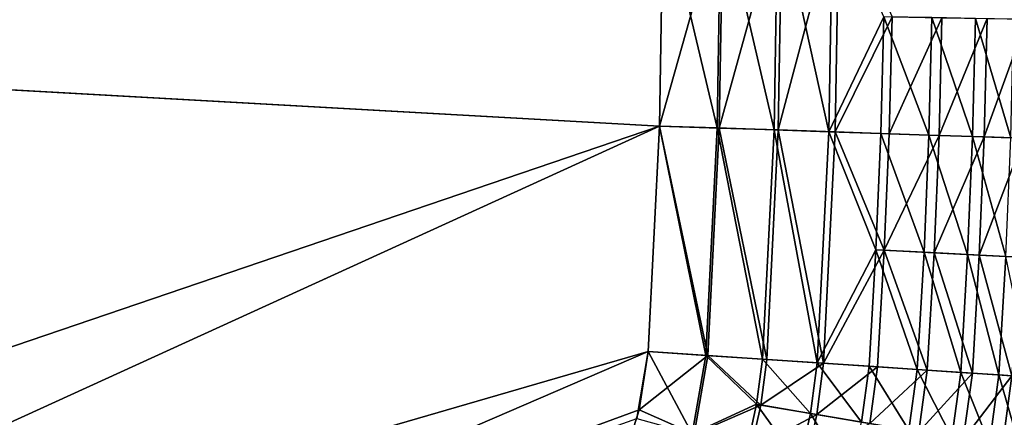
# Model space of a CAD drawing. Header units: metres. Extents: x 0 to 1400, y 0 to 700.
# Tile 23 of 40: x 922 to 1099, y 257 to 328. Entities that reach past the tile are written whole.
import ezdxf

# ---------------------------------------------------------------- set-up
doc = ezdxf.new("R2010")
doc.units = ezdxf.units.M

msp = doc.modelspace()

# ---------------------------------------------------------------- linework, layer by layer
at = {"layer": 'None'}
for points in [[(308.190735, 350, -400), (709.976074, 197.671646, -400), (1037.191528, 309.21286, -400)], [(1037.191528, 309.21286, -400), (1037.871826, 349.999847, -400), (308.190735, 350, -400)], [(1037.871826, 349.999847, -403), (1037.191528, 309.21286, -403), (309.922791, 350, -403)], [(1037.191528, 309.21286, -403), (709.976074, 197.671646, -403), (309.922791, 350, -403)], [(1037.871826, 349.999847, -400), (1037.191528, 309.21286, -400), (1047.618164, 308.864899, -399.314728)], [(1037.871826, 349.999847, -403), (1048.695557, 349.999847, -402.289032), (1037.191528, 309.21286, -403)], [(1048.695557, 349.999847, -402.289032), (1048.009155, 308.851868, -402.289032), (1037.191528, 309.21286, -403)], [(1048.304443, 349.999847, -399.314728), (1037.871826, 349.999847, -400), (1047.618164, 308.864899, -399.314728)], [(1048.304443, 349.999847, -399.314728), (1047.618164, 308.864899, -399.314728), (1057.885498, 308.522278, -397.274078)], [(1048.695557, 349.999847, -402.289032), (1059.353882, 349.999817, -400.171844), (1048.009155, 308.851868, -402.289032)], [(1059.353882, 349.999817, -400.171844), (1058.661499, 308.496368, -400.171844), (1048.009155, 308.851868, -402.289032)], [(1058.577393, 349.999817, -397.274078), (1048.304443, 349.999847, -399.314728), (1057.885498, 308.522278, -397.274078)], [(1058.577393, 349.999817, -397.274078), (1057.885498, 308.522278, -397.274078), (1067.791626, 308.191681, -393.908875)], [(1068.489014, 349.999817, -393.908875), (1058.577393, 349.999817, -397.274078), (1067.791626, 308.191681, -393.908875)], [(1059.353882, 349.999817, -400.171844), (1069.637207, 349.999817, -396.68045), (1058.661499, 308.496368, -400.171844)], [(1069.637207, 349.999817, -396.68045), (1068.939087, 308.153381, -396.68045), (1058.661499, 308.496368, -400.171844)], [(1068.489014, 349.999817, -393.908875), (1067.791626, 308.191681, -393.908875), (1077.696167, 328.936462, -389.282043)], [(1068.939087, 308.153381, -396.68045), (1069.637207, 349.999817, -396.68045), (1079.196045, 328.911438, -391.880096)], [(1077.696167, 328.936462, -389.282043), (1067.791626, 308.191681, -393.908875), (1077.169189, 307.878723, -389.282043)], [(1079.196045, 328.911438, -391.880096), (1078.668335, 307.828705, -391.880096), (1068.939087, 308.153381, -396.68045)], [(1077.696167, 328.936462, -389.282043), (1077.169189, 307.878723, -389.282043), (1085.862793, 307.588623, -383.469666)], [(1086.393433, 328.791382, -383.469666), (1077.696167, 328.936462, -389.282043), (1085.862793, 307.588623, -383.469666)], [(1078.668335, 307.828705, -391.880096), (1079.196045, 328.911438, -391.880096), (1088.21936, 328.760925, -385.849762)], [(1087.687988, 307.52771, -385.849762), (1078.668335, 307.828705, -391.880096), (1088.21936, 328.760925, -385.849762)], [(1086.393433, 328.791382, -383.469666), (1085.862793, 307.588623, -383.469666), (1093.728516, 307.326111, -376.568542)], [(1094.262451, 328.660095, -376.568542), (1086.393433, 328.791382, -383.469666), (1093.728516, 307.326111, -376.568542)], [(1087.687988, 307.52771, -385.849762), (1088.21936, 328.760925, -385.849762), (1096.383423, 328.624725, -378.68985)], [(1095.848633, 307.255371, -378.68985), (1087.687988, 307.52771, -385.849762), (1096.383423, 328.624725, -378.68985)], [(1094.262451, 328.660095, -376.568542), (1093.728516, 307.326111, -376.568542), (1100.628418, 307.095856, -368.692169)], [(1101.165283, 328.544952, -368.692169), (1094.262451, 328.660095, -376.568542), (1100.628418, 307.095856, -368.692169)], [(1095.848633, 307.255371, -378.68985), (1096.383423, 328.624725, -378.68985), (1103.545166, 328.505249, -370.518127)], [(1103.007324, 307.016449, -370.518127), (1095.848633, 307.255371, -378.68985), (1103.545166, 328.505249, -370.518127)], [(709.976074, 197.671646, -403), (1037.191528, 309.21286, -403), (795.514465, 198.839966, -403)], [(709.976074, 197.671646, -400), (795.514465, 198.839966, -400), (1037.191528, 309.21286, -400)], [(1037.191528, 309.21286, -403), (1035.151123, 268.471405, -403), (795.514465, 198.839966, -403)], [(1037.191528, 309.21286, -400), (795.514465, 198.839966, -400), (1035.151123, 268.471405, -400)], [(1037.191528, 309.21286, -400), (1035.151123, 268.471405, -400), (1045.560791, 267.775909, -399.316803)], [(1045.960693, 267.749176, -402.289917), (1035.151123, 268.471405, -403), (1037.191528, 309.21286, -403)], [(1047.618164, 308.864899, -399.314728), (1037.191528, 309.21286, -400), (1045.560791, 267.775909, -399.316803)], [(1037.191528, 309.21286, -403), (1048.009155, 308.851868, -402.289032), (1045.960693, 267.749176, -402.289917)], [(1047.618164, 308.864899, -399.314728), (1045.560791, 267.775909, -399.316803), (1055.810181, 267.091064, -397.2742)], [(1048.009155, 308.851868, -402.289032), (1056.585327, 267.039276, -400.171844), (1045.960693, 267.749176, -402.289917)], [(1057.885498, 308.522278, -397.274078), (1047.618164, 308.864899, -399.314728), (1055.810181, 267.091064, -397.2742)], [(1048.009155, 308.851868, -402.289032), (1058.661499, 308.496368, -400.171844), (1056.585327, 267.039276, -400.171844)], [(1057.885498, 308.522278, -397.274078), (1055.810181, 267.091064, -397.2742), (1065.700317, 266.430267, -393.909271)], [(1058.661499, 308.496368, -400.171844), (1066.843262, 266.353882, -396.682007), (1056.585327, 267.039276, -400.171844)], [(1067.791626, 308.191681, -393.908875), (1057.885498, 308.522278, -397.274078), (1065.700317, 266.430267, -393.909271)], [(1058.661499, 308.496368, -400.171844), (1068.939087, 308.153381, -396.68045), (1066.843262, 266.353882, -396.682007)], [(1067.791626, 308.191681, -393.908875), (1065.700317, 266.430267, -393.909271), (1076.291138, 286.83252, -389.282043)], [(1068.939087, 308.153381, -396.68045), (1077.789185, 286.757477, -391.880096), (1066.843262, 266.353882, -396.682007)], [(1067.791626, 308.191681, -393.908875), (1076.291138, 286.83252, -389.282043), (1077.169189, 307.878723, -389.282043)], [(1078.668335, 307.828705, -391.880096), (1077.789185, 286.757477, -391.880096), (1068.939087, 308.153381, -396.68045)], [(1077.169189, 307.878723, -389.282043), (1076.291138, 286.83252, -389.282043), (1084.978638, 286.39743, -383.469666)], [(1085.862793, 307.588623, -383.469666), (1077.169189, 307.878723, -389.282043), (1084.978638, 286.39743, -383.469666)], [(1077.789185, 286.757477, -391.880096), (1078.668335, 307.828705, -391.880096), (1087.687988, 307.52771, -385.849762)], [(1086.80249, 286.306091, -385.849762), (1077.789185, 286.757477, -391.880096), (1087.687988, 307.52771, -385.849762)], [(1085.862793, 307.588623, -383.469666), (1084.978638, 286.39743, -383.469666), (1092.838867, 286.003784, -376.568542)], [(1093.728516, 307.326111, -376.568542), (1085.862793, 307.588623, -383.469666), (1092.838867, 286.003784, -376.568542)], [(1086.80249, 286.306091, -385.849762), (1087.687988, 307.52771, -385.849762), (1095.848633, 307.255371, -378.68985)], [(1094.95752, 285.897675, -378.68985), (1086.80249, 286.306091, -385.849762), (1095.848633, 307.255371, -378.68985)], [(1093.728516, 307.326111, -376.568542), (1092.838867, 286.003784, -376.568542), (1099.734009, 285.658447, -368.692169)], [(1100.628418, 307.095856, -368.692169), (1093.728516, 307.326111, -376.568542), (1099.734009, 285.658447, -368.692169)], [(1094.95752, 285.897675, -378.68985), (1095.848633, 307.255371, -378.68985), (1103.007324, 307.016449, -370.518127)], [(1102.111206, 285.539398, -370.518127), (1094.95752, 285.897675, -378.68985), (1103.007324, 307.016449, -370.518127)], [(1065.700317, 266.430267, -393.909271), (1075.062256, 265.804749, -389.281982), (1076.291138, 286.83252, -389.282043)], [(1066.843262, 266.353882, -396.682007), (1077.789185, 286.757477, -391.880096), (1076.558838, 265.704742, -391.880096)], [(1076.291138, 286.83252, -389.282043), (1075.062256, 265.804749, -389.281982), (1083.741699, 265.224823, -383.469879)], [(1084.978638, 286.39743, -383.469666), (1076.291138, 286.83252, -389.282043), (1083.741699, 265.224823, -383.469879)], [(1077.789185, 286.757477, -391.880096), (1085.56604, 265.102936, -385.848297), (1076.558838, 265.704742, -391.880096)], [(1085.56604, 265.102936, -385.848297), (1077.789185, 286.757477, -391.880096), (1086.80249, 286.306091, -385.849762)], [(1084.978638, 286.39743, -383.469666), (1083.741699, 265.224823, -383.469879), (1091.594238, 264.700134, -376.568115)], [(1092.838867, 286.003784, -376.568542), (1084.978638, 286.39743, -383.469666), (1091.594238, 264.700134, -376.568115)], [(1093.710571, 264.558746, -378.689819), (1085.56604, 265.102936, -385.848297), (1086.80249, 286.306091, -385.849762)], [(1093.710571, 264.558746, -378.689819), (1086.80249, 286.306091, -385.849762), (1094.95752, 285.897675, -378.68985)], [(1092.838867, 286.003784, -376.568542), (1091.594238, 264.700134, -376.568115), (1098.484009, 264.239807, -368.69339)], [(1099.734009, 285.658447, -368.692169), (1092.838867, 286.003784, -376.568542), (1098.484009, 264.239807, -368.69339)], [(1100.853027, 264.081512, -370.52713), (1093.710571, 264.558746, -378.689819), (1094.95752, 285.897675, -378.68985)], [(1100.853027, 264.081512, -370.52713), (1094.95752, 285.897675, -378.68985), (1102.111206, 285.539398, -370.518127)], [(1098.484009, 264.239807, -368.69339), (1104.279175, 263.8526, -359.999908), (1099.734009, 285.658447, -368.692169)], [(795.514465, 198.839966, -403), (1035.151123, 268.471405, -403), (881.007446, 201.902527, -403)], [(795.514465, 198.839966, -400), (881.007446, 201.902527, -400), (1035.151123, 268.471405, -400)], [(1035.151123, 268.471405, -403), (1033.509766, 257.939789, -403), (881.007446, 201.902527, -403)], [(1035.151123, 268.471405, -400), (881.007446, 201.902527, -400), (1033.098267, 256.368866, -400)], [(1035.151123, 268.471405, -400), (1033.098267, 256.368866, -400), (1043.098389, 253.604172, -399.322235)], [(1035.151123, 268.471405, -403), (1045.960693, 267.749176, -402.289917), (1033.509766, 257.939789, -403)], [(1045.960693, 267.749176, -402.289917), (1043.474976, 253.506195, -402.296814), (1033.509766, 257.939789, -403)], [(1045.560791, 267.775909, -399.316803), (1035.151123, 268.471405, -400), (1043.098389, 253.604172, -399.322235)], [(1045.560791, 267.775909, -399.316803), (1043.098389, 253.604172, -399.322235), (1054.747925, 258.924683, -397.300446)], [(1043.474976, 253.506195, -402.296814), (1045.960693, 267.749176, -402.289917), (1055.510376, 258.798767, -400.199219)], [(1055.810181, 267.091064, -397.2742), (1045.560791, 267.775909, -399.316803), (1054.747925, 258.924683, -397.300446)], [(1045.960693, 267.749176, -402.289917), (1056.585327, 267.039276, -400.171844), (1055.510376, 258.798767, -400.199219)], [(1055.810181, 267.091064, -397.2742), (1054.747925, 258.924683, -397.300446), (1064.477417, 257.274292, -393.967468)], [(1055.510376, 258.798767, -400.199219), (1056.585327, 267.039276, -400.171844), (1066.843262, 266.353882, -396.682007)], [(1065.700317, 266.430267, -393.909271), (1055.810181, 267.091064, -397.2742), (1064.477417, 257.274292, -393.967468)], [(1055.510376, 258.798767, -400.199219), (1066.843262, 266.353882, -396.682007), (1065.604736, 257.086914, -396.741241)], [(1065.700317, 266.430267, -393.909271), (1064.477417, 257.274292, -393.967468), (1073.692993, 255.71106, -389.384155)], [(1066.843262, 266.353882, -396.682007), (1076.558838, 265.704742, -391.880096), (1065.604736, 257.086914, -396.741241)], [(1065.604736, 257.086914, -396.741241), (1076.558838, 265.704742, -391.880096), (1075.166016, 255.465485, -391.986053)], [(1075.062256, 265.804749, -389.281982), (1065.700317, 266.430267, -393.909271), (1073.692993, 255.71106, -389.384155)], [(1075.062256, 265.804749, -389.281982), (1073.692993, 255.71106, -389.384155), (1082.243164, 254.260681, -383.625122)], [(1083.741699, 265.224823, -383.469879), (1075.062256, 265.804749, -389.281982), (1082.243164, 254.260681, -383.625122)], [(1076.558838, 265.704742, -391.880096), (1085.56604, 265.102936, -385.848297), (1075.166016, 255.465485, -391.986053)], [(1075.166016, 255.465485, -391.986053), (1085.56604, 265.102936, -385.848297), (1084.036987, 253.961075, -386.011047)], [(1083.741699, 265.224823, -383.469879), (1082.243164, 254.260681, -383.625122), (1089.988159, 252.946838, -376.78537)], [(1091.594238, 264.700134, -376.568115), (1083.741699, 265.224823, -383.469879), (1089.988159, 252.946838, -376.78537)], [(1085.56604, 265.102936, -385.848297), (1093.710571, 264.558746, -378.689819), (1084.036987, 253.961075, -386.011047)], [(1084.036987, 253.961075, -386.011047), (1093.710571, 264.558746, -378.689819), (1092.07251, 252.598297, -378.914795)], [(1091.594238, 264.700134, -376.568115), (1089.988159, 252.946838, -376.78537), (1096.793335, 251.792343, -368.976288)], [(1098.484009, 264.239807, -368.69339), (1091.594238, 264.700134, -376.568115), (1096.793335, 251.792343, -368.976288)], [(1093.710571, 264.558746, -378.689819), (1100.853027, 264.081512, -370.52713), (1092.07251, 252.598297, -378.914795)], [(1092.07251, 252.598297, -378.914795), (1100.853027, 264.081512, -370.52713), (1099.132813, 251.400818, -370.812836)], [(1098.484009, 264.239807, -368.69339), (1096.793335, 251.792343, -368.976288), (1102.476685, 250.492264, -360.360382)], [(1104.279175, 263.8526, -359.999908), (1098.484009, 264.239807, -368.69339), (1102.476685, 250.492264, -360.360382)], [(1100.853027, 264.081512, -370.52713), (1106.87146, 263.679382, -361.499908), (1099.132813, 251.400818, -370.812836)], [(1099.132813, 251.400818, -370.812836), (1106.87146, 263.679382, -361.499908), (1105.139893, 250.684784, -361.863739)], [(881.007446, 201.902527, -403), (1033.509766, 257.939789, -403), (1031.695801, 251.959732, -403)], [(1033.509766, 257.939789, -403), (1043.474976, 253.506195, -402.296814), (1031.695801, 251.959732, -403)], [(1054.747925, 258.924683, -397.300446), (1043.098389, 253.604172, -399.322235), (1052.94751, 250.881653, -397.303864)], [(1043.474976, 253.506195, -402.296814), (1055.510376, 258.798767, -400.199219), (1053.693604, 250.682419, -400.202759)], [(1054.747925, 258.924683, -397.300446), (1052.94751, 250.881653, -397.303864), (1062.453979, 248.253845, -393.975006)], [(1053.693604, 250.682419, -400.202759), (1055.510376, 258.798767, -400.199219), (1065.604736, 257.086914, -396.741241)], [(1064.477417, 257.274292, -393.967468), (1054.747925, 258.924683, -397.300446), (1062.453979, 248.253845, -393.975006)], [(1063.556763, 247.956894, -396.749084), (1053.693604, 250.682419, -400.202759), (1065.604736, 257.086914, -396.741241)], [(1064.477417, 257.274292, -393.967468), (1062.453979, 248.253845, -393.975006), (1071.458984, 245.764648, -389.397278)], [(1063.556763, 247.956894, -396.749084), (1065.604736, 257.086914, -396.741241), (1075.166016, 255.465485, -391.986053)], [(1073.692993, 255.71106, -389.384155), (1064.477417, 257.274292, -393.967468), (1071.458984, 245.764648, -389.397278)]]:
    msp.add_3dface(points, dxfattribs=at)

doc.saveas('drawing.dxf')
